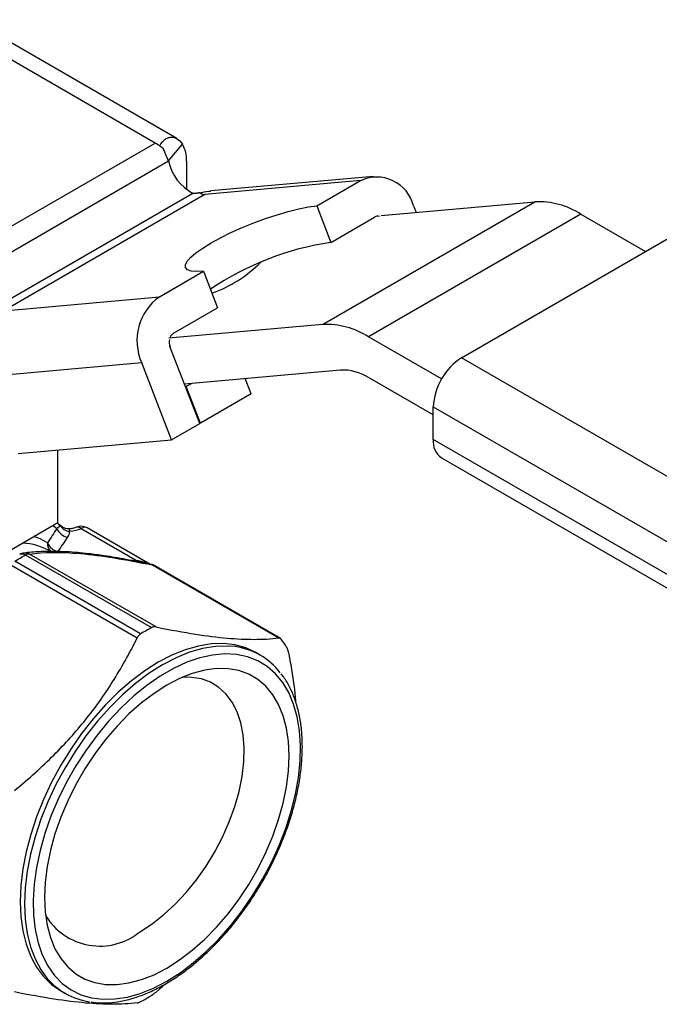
# Model space of a CAD drawing. Header units: inches. Extents: x 0.5 to 21.5, y 0.5 to 16.5.
# Tile 16 of 17: x 18.6 to 19.8, y 13.3 to 15.2. Entities that reach past the tile are written whole.
import ezdxf

# ---------------------------------------------------------------- set-up
doc = ezdxf.new("R2010")
doc.units = ezdxf.units.IN
doc.header["$LTSCALE"] = 2
doc.header["$MEASUREMENT"] = 0

msp = doc.modelspace()

# ---------------------------------------------------------------- linework, layer by layer
for p, q in [((18.8235, 14.9676), (18.4119, 15.2053)), ((18.8661, 14.9763), (18.4611, 15.2102)), ((18.4105, 14.7292), (18.8235, 14.9676)), ((18.8326, 14.9624), (18.8235, 14.9676)), ((18.8493, 14.9326), (18.8767, 14.9655)), ((18.8326, 14.9617), (18.8326, 14.9624)), ((18.8497, 14.9318), (18.4676, 14.7112)), ((18.8851, 14.9321), (18.8851, 14.877)), ((19.2269, 14.8937), (18.9212, 14.8664)), ((19.2529, 14.9021), (18.9326, 14.8734)), ((19.141, 14.8441), (19.2269, 14.8937)), ((18.5258, 14.6542), (18.8976, 14.8689)), ((18.9212, 14.8664), (18.5258, 14.6381)), ((19.1525, 14.611), (19.5701, 14.8521)), ((19.2676, 14.825), (19.5701, 14.8521)), ((19.141, 14.8441), (19.1688, 14.7724)), ((19.3313, 14.8442), (19.3363, 14.8312)), ((19.1688, 14.7724), (19.2547, 14.822)), ((19.6606, 14.8278), (19.243, 14.5868)), ((19.6606, 14.8278), (19.7878, 14.7544)), ((19.4259, 14.5455), (19.8296, 14.7785)), ((18.8315, 14.6655), (18.9183, 14.7156)), ((18.9183, 14.7156), (18.9461, 14.6438)), ((18.5258, 14.6381), (18.8315, 14.6655)), ((18.8594, 14.5937), (18.9461, 14.6438)), ((19.1525, 14.611), (18.8501, 14.584)), ((19.3865, 14.5039), (19.243, 14.5868)), ((18.9111, 14.4165), (18.8524, 14.5678)), ((20.4267, 13.9677), (19.4259, 14.5455)), ((18.7967, 14.5356), (18.4954, 14.5087)), ((18.8554, 14.3844), (18.7967, 14.5356)), ((19.1873, 14.5213), (18.881, 14.4939)), ((19.0119, 14.4747), (19.0002, 14.5046)), ((19.3702, 14.433), (19.243, 14.5064)), ((18.8844, 14.4889), (18.883, 14.4888)), ((18.8953, 14.4952), (18.8844, 14.4889)), ((18.9122, 14.4171), (18.8844, 14.4889)), ((19.0119, 14.4747), (18.9122, 14.4171)), ((19.3702, 14.4491), (20.371, 13.8713)), ((19.3702, 14.3848), (19.3702, 14.4491)), ((18.8554, 14.3844), (18.9111, 14.4165)), ((18.9122, 14.4171), (18.9109, 14.417)), ((18.554, 14.3574), (18.8554, 14.3844)), ((20.371, 13.807), (19.3702, 14.3848)), ((18.6319, 14.2213), (18.6319, 14.3644)), ((19.3865, 14.3487), (20.3873, 13.771)), ((18.3813, 14.0767), (18.6319, 14.2213)), ((18.6224, 14.2159), (18.6301, 14.21)), ((18.6778, 14.2099), (18.7879, 14.1463)), ((18.8128, 14.1399), (18.6896, 14.2111)), ((18.5686, 14.1577), (18.816, 14.0149)), ((18.8249, 14.0162), (18.5764, 14.1596)), ((18.5394, 14.1383), (18.7879, 13.9948)), ((18.7946, 14.0025), (18.5472, 14.1454)), ((18.7879, 14.1463), (18.7824, 14.1458)), ((18.8119, 14.1404), (18.8119, 14.1404)), ((18.8178, 14.1381), (19.0663, 13.9946)), ((19.0698, 13.9935), (18.8179, 14.1389)), ((19.0297, 13.9609), (19.0214, 13.9658)), ((18.6375, 13.3009), (18.6459, 13.2961)), ((18.8435, 13.3146), (18.8249, 13.2984))]:
    msp.add_line(p, q)
at = {"flags": 128}
for points in [[(18.9183, 14.7156), (18.9045, 14.715), (18.8939, 14.716), (18.8866, 14.7186), (18.8828, 14.7228), (18.8827, 14.7283), (18.8861, 14.7351), (18.8931, 14.743), (18.9035, 14.7518), (18.9169, 14.7613), (18.9332, 14.7712), (18.9518, 14.7814), (18.9723, 14.7915), (18.9942, 14.8013), (19.0171, 14.8106), (19.0402, 14.8192), (19.063, 14.8268), (19.0851, 14.8332), (19.1057, 14.8383), (19.1245, 14.842), (19.141, 14.8441)], [(18.6114, 14.1819), (18.5969, 14.1895), (18.5848, 14.1941)], [(19.0214, 13.9658), (19.0016, 13.975), (18.9802, 13.981), (18.9574, 13.9836), (18.9333, 13.9829), (18.9082, 13.9788), (18.8824, 13.9713), (18.856, 13.9606), (18.8294, 13.9468), (18.8028, 13.9299), (18.7765, 13.9102), (18.7506, 13.8878), (18.7256, 13.8629), (18.7015, 13.8359), (18.6786, 13.8069), (18.6572, 13.7762), (18.6375, 13.7442), (18.6196, 13.711), (18.6038, 13.6772), (18.5901, 13.6429), (18.5787, 13.6085), (18.5697, 13.5744), (18.5632, 13.5408), (18.5593, 13.5081), (18.558, 13.4766), (18.5593, 13.4467), (18.5632, 13.4185), (18.5697, 13.3924), (18.5787, 13.3686), (18.5901, 13.3474), (18.6038, 13.3289), (18.6196, 13.3134), (18.6375, 13.3009), (18.6375, 13.3009)], [(18.9803, 13.9775), (18.9657, 13.9788), (18.9417, 13.978), (18.9166, 13.9739), (18.8907, 13.9665), (18.8644, 13.9558), (18.8378, 13.9419), (18.8112, 13.9251), (18.7848, 13.9054), (18.759, 13.883), (18.7339, 13.8581), (18.7098, 13.8311), (18.687, 13.8021), (18.6656, 13.7714), (18.6459, 13.7393), (18.628, 13.7062), (18.6121, 13.6724), (18.5984, 13.6381), (18.587, 13.6037), (18.578, 13.5695), (18.5716, 13.536), (18.5677, 13.5033), (18.5664, 13.4718), (18.5677, 13.4418), (18.5716, 13.4137), (18.578, 13.3876), (18.587, 13.3638), (18.5984, 13.3426), (18.607, 13.3304)], [(18.8461, 13.3199), (18.8723, 13.3365), (18.8983, 13.356), (18.9237, 13.3782), (18.9483, 13.4027), (18.972, 13.4295), (18.9943, 13.4582), (19.0152, 13.4886), (19.0345, 13.5203), (19.0518, 13.553), (19.0671, 13.5864), (19.0802, 13.6202), (19.091, 13.6541), (19.0994, 13.6876), (19.1052, 13.7205), (19.1085, 13.7524), (19.1091, 13.7831), (19.1072, 13.8122), (19.1026, 13.8393), (19.0955, 13.8644), (19.0859, 13.8871), (19.074, 13.9071), (19.0597, 13.9243), (19.0434, 13.9386), (19.0251, 13.9497), (19.005, 13.9575), (18.9833, 13.9621), (18.9603, 13.9633), (18.9361, 13.9611), (18.9111, 13.9556), (18.8853, 13.9467), (18.8593, 13.9347), (18.833, 13.9195), (18.8069, 13.9014), (18.7812, 13.8806), (18.7562, 13.8572), (18.732, 13.8315), (18.709, 13.8037), (18.6873, 13.7741), (18.6672, 13.7431), (18.6489, 13.7108), (18.6325, 13.6777), (18.6183, 13.6441), (18.6063, 13.6102), (18.5968, 13.5765), (18.5897, 13.5432), (18.5851, 13.5108), (18.5831, 13.4794), (18.5838, 13.4495), (18.5871, 13.4214), (18.5929, 13.3952), (18.6012, 13.3713), (18.612, 13.3499), (18.6251, 13.3313), (18.6405, 13.3155), (18.6578, 13.3028), (18.677, 13.2933), (18.6979, 13.2871), (18.7203, 13.2843), (18.744, 13.2848), (18.7686, 13.2886), (18.794, 13.2958), (18.8199, 13.3063), (18.8461, 13.3199)], [(18.8461, 13.3456), (18.8713, 13.3617), (18.8962, 13.3806), (18.9206, 13.4022), (18.9441, 13.4262), (18.9665, 13.4524), (18.9877, 13.4804), (19.0073, 13.5101), (19.0251, 13.5409), (19.041, 13.5727), (19.0547, 13.605), (19.0661, 13.6376), (19.0752, 13.67), (19.0817, 13.7018), (19.0856, 13.7329), (19.0869, 13.7627), (19.0856, 13.791), (19.0817, 13.8175), (19.0752, 13.8418), (19.0661, 13.8638), (19.0547, 13.8831), (19.041, 13.8996), (19.0251, 13.9131), (19.0073, 13.9234), (18.9877, 13.9304), (18.9665, 13.934), (18.9441, 13.9343), (18.9206, 13.9311), (18.8962, 13.9246), (18.8713, 13.9148), (18.8461, 13.9018), (18.821, 13.8857), (18.7961, 13.8668), (18.7717, 13.8452), (18.7482, 13.8212), (18.7257, 13.795), (18.7046, 13.7669), (18.685, 13.7373), (18.6672, 13.7064), (18.6513, 13.6747), (18.6376, 13.6423), (18.6262, 13.6098), (18.6171, 13.5774), (18.6106, 13.5455), (18.6067, 13.5145), (18.6053, 13.4847), (18.6067, 13.4564), (18.6106, 13.4299), (18.6171, 13.4055), (18.6262, 13.3836), (18.6376, 13.3643), (18.6513, 13.3478), (18.6672, 13.3343), (18.685, 13.324), (18.7046, 13.317), (18.7257, 13.3134), (18.7482, 13.3131), (18.7717, 13.3163), (18.7961, 13.3228), (18.821, 13.3326), (18.8461, 13.3456)], [(18.7941, 13.4177), (18.8174, 13.4327), (18.8404, 13.4506), (18.8628, 13.4711), (18.8843, 13.494), (18.9046, 13.519), (18.9235, 13.5457), (18.9406, 13.5739), (18.9559, 13.6031), (18.9691, 13.6329), (18.98, 13.663), (18.9885, 13.693), (18.9944, 13.7225), (18.9977, 13.7511), (18.9984, 13.7784), (18.9964, 13.8041), (18.9917, 13.8278), (18.9845, 13.8493), (18.9748, 13.8682), (18.9628, 13.8843), (18.9485, 13.8974), (18.9323, 13.9074), (18.9142, 13.914), (18.8946, 13.9172), (18.877, 13.9173)]]:
    msp.add_lwpolyline(points, dxfattribs=at)
for centre, radius, start, end in [((18.7724, 14.8795), 0.1019, 53.8236, 59.9071), ((18.8233, 14.9343), 0.0618, 357.9192, 30.2375), ((18.7626, 14.8658), 0.1187, 49.4342, 53.8653), ((18.9418, 14.9522), 0.0944, 192.5316, 242.0868), ((19.2588, 14.8261), 0.0747, 14.0017, 115.2508), ((18.921, 14.8803), 0.014, 228.4534, 270.5371), ((19.5766, 14.6952), 0.157, 57.6507, 92.3578), ((19.261, 14.8112), 0.0125, 74.0493, 120.3833), ((19.253, 14.2041), 0.5744, 98.4261, 123.9853), ((18.8445, 14.9213), 0.2648, 289.976, 314.7502), ((18.8944, 14.579), 0.1069, 126.0232, 203.9762), ((19.159, 14.4541), 0.157, 57.6507, 92.3578), ((18.8754, 14.5766), 0.0246, 169.4285, 201.0597), ((18.8684, 14.5792), 0.0171, 121.7759, 158.9977), ((19.4911, 14.4436), 0.121, 122.6055, 177.3945), ((19.1913, 14.4248), 0.0966, 57.6507, 92.3578), ((19.4077, 14.38), 0.0378, 172.7442, 235.9436), ((18.6778, 14.1906), 0.0236, 60.0027, 113.4611), ((18.6846, 14.2009), 0.0113, 64.0479, 127.2625), ((18.5549, 14.0554), 0.1261, 60.3879, 86.5681), ((18.6305, 14.1793), 0.0192, 172.1534, 228.6733), ((18.568, 14.1381), 0.0236, 96.889, 118.2799), ((18.5757, 14.1456), 0.0141, 87.3198, 120.3844), ((19.014, 13.6473), 0.4175, 118.2986, 121.6961), ((18.9632, 13.8457), 0.1329, 37.2564, 82.6131), ((18.9307, 13.882), 0.1784, 32.1059, 38.0954), ((18.7144, 13.5131), 0.1243, 210.4633, 309.8705), ((18.7124, 13.4112), 0.1329, 217.5022, 262.2178), ((18.5967, 13.6472), 0.4175, 298.2986, 301.6961)]:
    msp.add_arc(centre, radius, start, end)
for points, knots in [([(18.8326, 14.9624), (18.8352, 14.9675), (18.8385, 14.9716), (18.8441, 14.9759), (18.8461, 14.977), (18.8501, 14.9787), (18.8521, 14.9791), (18.8583, 14.9796), (18.8624, 14.9786), (18.8701, 14.9739), (18.8736, 14.9703), (18.8767, 14.9655)], [0, 0, 0, 0, 0.25, 0.25, 0.375, 0.375, 0.5, 0.5, 0.75, 0.75, 1, 1, 1, 1]), ([(18.8497, 14.9318), (18.8495, 14.9321), (18.8493, 14.9327), (18.8489, 14.9337), (18.8485, 14.9346), (18.8481, 14.9355), (18.8477, 14.9365), (18.8473, 14.9374), (18.8469, 14.9383), (18.8466, 14.9392), (18.8462, 14.9401), (18.8458, 14.9409), (18.8455, 14.9418), (18.8451, 14.9427), (18.8448, 14.9435), (18.8444, 14.9444), (18.8441, 14.9452), (18.8437, 14.946), (18.8434, 14.9468), (18.8431, 14.9477), (18.8427, 14.9485), (18.8424, 14.9493), (18.8421, 14.95), (18.8418, 14.9508), (18.8415, 14.9516), (18.8412, 14.9523), (18.8409, 14.9531), (18.8406, 14.9538), (18.8403, 14.9546), (18.8401, 14.9553), (18.8399, 14.9558), (18.8398, 14.956)], [0, 0, 0, 0, 0.0054153, 0.0108103, 0.0161844, 0.0215375, 0.0268692, 0.0321792, 0.0374672, 0.0427328, 0.0479757, 0.0531956, 0.0583922, 0.0635651, 0.0687142, 0.073839, 0.0789392, 0.0840146, 0.0890648, 0.0940896, 0.0990886, 0.1040615, 0.1090081, 0.113928, 0.1188209, 0.1236867, 0.1285249, 0.1333353, 0.1381176, 0.1428715, 0.1475968, 0.1475968, 0.1475968, 0.1475968]), ([(18.9118, 14.8699), (18.9116, 14.8699), (18.9112, 14.8698), (18.9107, 14.8697), (18.9102, 14.8696), (18.9096, 14.8695), (18.9091, 14.8694), (18.9086, 14.8693), (18.9081, 14.8692), (18.9075, 14.8692), (18.907, 14.8691), (18.9065, 14.869), (18.906, 14.869), (18.9055, 14.8689), (18.905, 14.8689), (18.9045, 14.8688), (18.904, 14.8688), (18.9035, 14.8687), (18.9031, 14.8687), (18.9026, 14.8687), (18.9021, 14.8687), (18.9016, 14.8687), (18.9012, 14.8687), (18.9007, 14.8687), (18.9002, 14.8687), (18.8998, 14.8687), (18.8993, 14.8687), (18.8989, 14.8687), (18.8985, 14.8688), (18.898, 14.8688), (18.8978, 14.8688), (18.8976, 14.8689)], [0, 0, 0, 0, 0.0056365, 0.0113115, 0.0170246, 0.0227753, 0.0285632, 0.0343877, 0.0402483, 0.0461447, 0.0520763, 0.0580426, 0.0640431, 0.0700774, 0.0761449, 0.0822451, 0.0883775, 0.0945416, 0.100737, 0.106963, 0.1132191, 0.1195049, 0.1258198, 0.1321633, 0.1385349, 0.144934, 0.15136, 0.1578125, 0.1642909, 0.1707947, 0.1773233, 0.1773233, 0.1773233, 0.1773233]), ([(18.9328, 14.8724), (18.9266, 14.8722), (18.9199, 14.872), (18.9132, 14.8696), (18.9126, 14.8694)], [0, 0, 0, 0, 0.911701, 1, 1, 1, 1]), ([(18.6537, 14.2089), (18.6522, 14.209), (18.6489, 14.2091), (18.6435, 14.2113), (18.6389, 14.2142), (18.6355, 14.2168), (18.6337, 14.2183), (18.6327, 14.2192), (18.6322, 14.2196), (18.6318, 14.2199), (18.6316, 14.2201), (18.6315, 14.2202), (18.6314, 14.2203)], [0, 0, 0, 0, 0.166062, 0.377489, 0.646085, 0.805671, 0.89415, 0.941956, 0.967472, 0.981467, 0.989664, 1, 1, 1, 1]), ([(18.6314, 14.2203), (18.6339, 14.2185), (18.6351, 14.2162), (18.6344, 14.2141), (18.6342, 14.2138)], [0.07478361, 0.07478361, 0.07478361, 0.07478361, 0.13725588, 0.14932112, 0.14932112, 0.14932112, 0.14932112]), ([(18.6314, 14.2203), (18.6317, 14.22), (18.6329, 14.2191), (18.6341, 14.2179), (18.635, 14.2169), (18.6352, 14.2168)], [0, 0, 0, 0, 0.264187, 0.921669, 1, 1, 1, 1]), ([(18.6352, 14.2168), (18.6379, 14.2135), (18.6418, 14.2088), (18.6493, 14.2048), (18.6531, 14.2047), (18.655, 14.2047)], [0, 0, 0, 0, 0.538036, 0.77452, 1, 1, 1, 1]), ([(18.6684, 14.2123), (18.6662, 14.2115), (18.6618, 14.2098), (18.6564, 14.2093), (18.6537, 14.209)], [0, 0, 0, 0, 0.504032, 1, 1, 1, 1]), ([(18.6537, 14.2089), (18.6537, 14.2089), (18.6539, 14.2093), (18.6544, 14.2081), (18.6548, 14.2058), (18.655, 14.2047)], [0, 0, 0, 0, 0.043848, 0.521809, 1, 1, 1, 1]), ([(18.6778, 14.2099), (18.6767, 14.2106), (18.6746, 14.212), (18.6713, 14.213), (18.6695, 14.2125), (18.6684, 14.2122)], [0, 0, 0, 0, 0.31959, 0.597871, 1, 1, 1, 1]), ([(18.5568, 14.1589), (18.5568, 14.1589), (18.5578, 14.1598), (18.5605, 14.1601), (18.5645, 14.1598), (18.5672, 14.1584), (18.5686, 14.1577)], [0, 0, 0, 0, 0.0107425, 0.3577753, 0.687519, 1, 1, 1, 1]), ([(18.8196, 14.1385), (18.8013, 14.1422), (18.768, 14.1489), (18.7257, 14.1559), (18.6944, 14.1601), (18.6702, 14.1626), (18.6475, 14.1642), (18.6222, 14.165), (18.5932, 14.1646), (18.5749, 14.1626), (18.5649, 14.1615)], [0, 0, 0, 0, 0.172357, 0.314916, 0.427354, 0.509763, 0.591289, 0.700161, 0.836482, 1, 1, 1, 1]), ([(18.5764, 14.1596), (18.5746, 14.1604), (18.5709, 14.1618), (18.5671, 14.1616), (18.5652, 14.1615)], [0, 0, 0, 0, 0.499402, 1, 1, 1, 1]), ([(18.5764, 14.1596), (18.6034, 14.1632), (18.6366, 14.164), (18.6973, 14.1587), (18.7195, 14.1558), (18.7668, 14.1481), (18.7919, 14.1434), (18.8178, 14.1381)], [0, 0, 0, 0, 0.5, 0.5, 0.75, 0.75, 1, 1, 1, 1]), ([(18.8118, 14.1405), (18.8118, 14.1405), (18.8119, 14.1405), (18.8113, 14.1406), (18.8104, 14.1409), (18.809, 14.1413), (18.8049, 14.1424), (18.7999, 14.1438), (18.7935, 14.1453), (18.7901, 14.1459), (18.7879, 14.1463)], [0, 0, 0, 0, 0.004136, 0.072096, 0.132808, 0.196809, 0.269471, 0.616995, 0.750086, 1, 1, 1, 1]), ([(18.8249, 14.0162), (18.8242, 14.0163), (18.8229, 14.0165), (18.8208, 14.0164), (18.819, 14.0161), (18.8174, 14.0156), (18.8165, 14.0151), (18.816, 14.0149)], [0, 0, 0, 0, 0.225476, 0.448802, 0.67292, 0.837836, 1, 1, 1, 1]), ([(18.8249, 14.0162), (18.8541, 14.0103), (18.8794, 14.0057), (18.9252, 13.9987), (18.9456, 13.9961), (18.9836, 13.9927), (19.0011, 13.9919), (19.0346, 13.9919), (19.0505, 13.9927), (19.0663, 13.9946)], [0, 0, 0, 0, 0.25, 0.25, 0.5, 0.5, 0.75, 0.75, 1, 1, 1, 1]), ([(18.7946, 14.0025), (18.7939, 14.002), (18.7926, 14.0011), (18.7908, 13.9993), (18.7892, 13.9972), (18.7883, 13.9956), (18.7879, 13.9948)], [0, 0, 0, 0, 0.249002, 0.49583, 0.744763, 1, 1, 1, 1]), ([(18.5465, 13.6945), (18.5757, 13.7186), (18.601, 13.7416), (18.6468, 13.7873), (18.6672, 13.8101), (18.7052, 13.8573), (18.7227, 13.8818), (18.7562, 13.9346), (18.7721, 13.963), (18.7879, 13.9948)], [0, 0, 0, 0, 0.25, 0.25, 0.5, 0.5, 0.75, 0.75, 1, 1, 1, 1]), ([(19.071, 13.9921), (19.0707, 13.9925), (19.0699, 13.9934), (19.0687, 13.9942), (19.0675, 13.9946), (19.0667, 13.9946), (19.0663, 13.9946)], [0, 0, 0, 0, 0.249002, 0.49583, 0.744763, 1, 1, 1, 1]), ([(19.0848, 13.9683), (19.0846, 13.969), (19.0843, 13.9706), (19.0837, 13.9727), (19.083, 13.9744), (19.0824, 13.9758), (19.082, 13.9765), (19.0818, 13.9768)], [0, 0, 0, 0, 0.225476, 0.448802, 0.67292, 0.837836, 1, 1, 1, 1]), ([(19.0848, 13.9683), (19.0893, 13.9446), (19.0958, 13.9109), (19.0986, 13.8787), (19.0994, 13.8691)], [0, 0, 0, 0, 0.704247, 1, 1, 1, 1]), ([(19.1127, 13.7804), (19.1126, 13.7855), (19.1124, 13.8005), (19.1103, 13.8241), (19.1054, 13.8506), (19.0981, 13.8752), (19.0884, 13.8975), (19.0793, 13.9138), (19.0728, 13.9218), (19.071, 13.9239)], [0, 0, 0, 0, 0.089513, 0.259356, 0.429287, 0.59904, 0.768346, 0.936859, 1, 1, 1, 1]), ([(18.6972, 13.2789), (18.7029, 13.2782), (18.7161, 13.2765), (18.7378, 13.2775), (18.7619, 13.2812), (18.7868, 13.2881), (18.8121, 13.2979), (18.8376, 13.3106), (18.8631, 13.3261), (18.8884, 13.3441), (18.9132, 13.3646), (18.9374, 13.3874), (18.9607, 13.4122), (18.9829, 13.4389), (19.0039, 13.4672), (19.0234, 13.4968), (19.0414, 13.5276), (19.0577, 13.5593), (19.072, 13.5915), (19.0844, 13.624), (19.0947, 13.6566), (19.1027, 13.689), (19.1085, 13.7209), (19.112, 13.7515), (19.1125, 13.7709), (19.1127, 13.7804)], [0, 0, 0, 0, 0.033598, 0.07688, 0.120468, 0.164314, 0.20834, 0.252467, 0.296637, 0.340805, 0.384953, 0.429073, 0.473168, 0.517239, 0.561292, 0.605333, 0.64937, 0.693408, 0.737452, 0.781511, 0.82559, 0.869696, 0.913836, 0.958014, 1, 1, 1, 1]), ([(18.7879, 13.2771), (18.7721, 13.2752), (18.7562, 13.2744), (18.7227, 13.2743), (18.7052, 13.2752), (18.6672, 13.2786), (18.6468, 13.2811), (18.601, 13.2882), (18.5757, 13.2928), (18.5465, 13.2987)], [0, 0, 0, 0, 0.25, 0.25, 0.5, 0.5, 0.75, 0.75, 1, 1, 1, 1]), ([(18.816, 13.292), (18.8167, 13.2924), (18.8181, 13.2933), (18.8203, 13.2949), (18.8226, 13.2966), (18.8241, 13.2978), (18.8249, 13.2984)], [0, 0, 0, 0, 0.249002, 0.49583, 0.744763, 1, 1, 1, 1]), ([(18.7879, 13.2771), (18.7883, 13.2771), (18.7891, 13.2773), (18.7905, 13.2777), (18.7919, 13.2783), (18.7933, 13.2789), (18.7942, 13.2794), (18.7946, 13.2796)], [0, 0, 0, 0, 0.225476, 0.448802, 0.67292, 0.837836, 1, 1, 1, 1])]:
    msp.add_open_spline(points, degree=3, knots=knots)
for points in [[(18.6301, 14.21), (18.6241, 14.2006), (18.6179, 14.1912), (18.6114, 14.1819)], [(18.6342, 14.2138), (18.6336, 14.2124), (18.6321, 14.2111), (18.6301, 14.21)], [(18.6301, 14.21), (18.6316, 14.2058), (18.6373, 14.1978), (18.6464, 14.1932), (18.651, 14.1922)], [(18.655, 14.2047), (18.6632, 14.2051), (18.6711, 14.207), (18.6778, 14.2099)], [(18.6319, 14.1644), (18.6385, 14.1736), (18.6448, 14.1829), (18.651, 14.1922)], [(18.651, 14.1922), (18.6537, 14.1961), (18.6552, 14.2004), (18.655, 14.2047)], [(18.6114, 14.1819), (18.613, 14.1779), (18.6186, 14.1701), (18.6275, 14.1655), (18.6319, 14.1644)], [(18.5472, 14.1454), (18.5543, 14.1497), (18.5614, 14.1539), (18.5686, 14.1577)], [(18.8179, 14.1389), (18.818, 14.1387), (18.8179, 14.1385), (18.8178, 14.1381)]]:
    msp.add_open_spline(points, degree=3)

doc.saveas('drawing.dxf')
